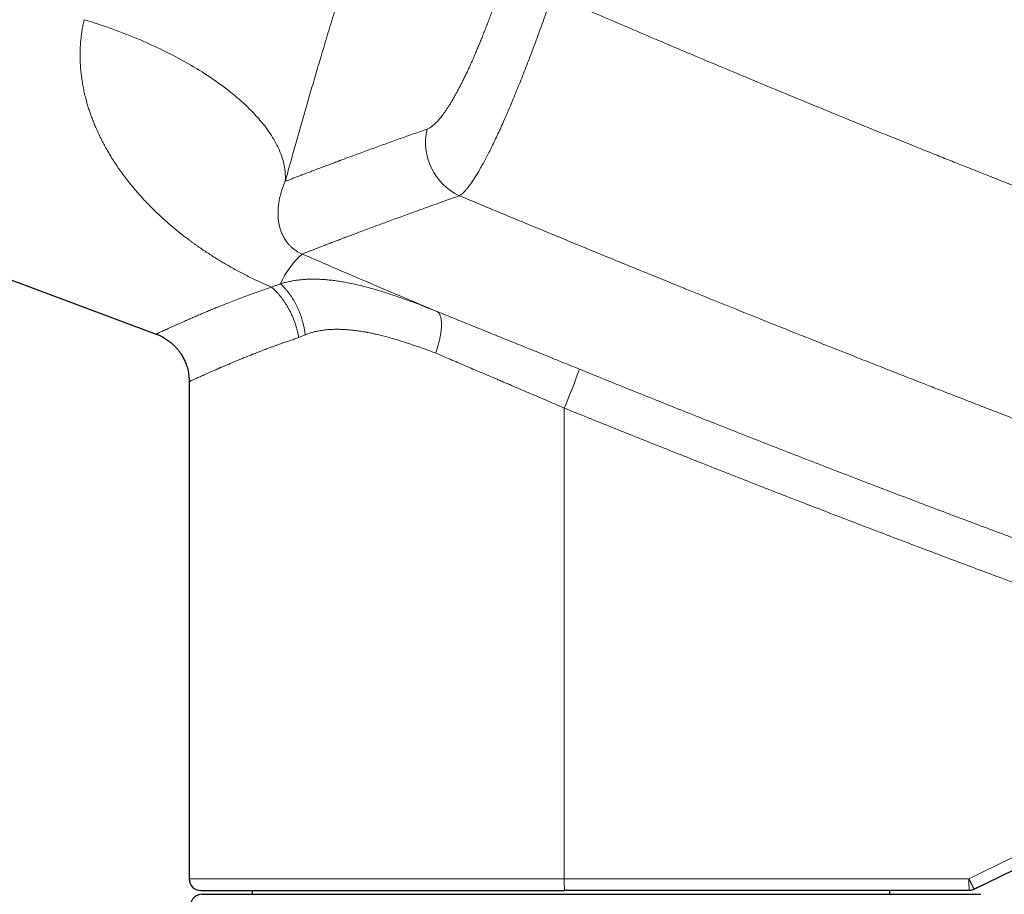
# Model space of a CAD drawing. Header units: millimetres. Extents: x 8 to 736, y 12 to 522.
# Tile 8 of 62: x 116 to 166, y 427 to 472. Entities that reach past the tile are written whole.
import ezdxf

# ---------------------------------------------------------------- set-up
doc = ezdxf.new("R2010")
doc.units = ezdxf.units.MM

msp = doc.modelspace()

# ---------------------------------------------------------------- linework, layer by layer
at = {"color": 7, "linetype": 'Continuous', "lineweight": 30}
for p, q in [((94.861, 466.359), (122.617, 455.982)), ((124.327, 453.517), (124.327, 427.785)), ((164.94, 427.247), (170.477, 429.972)), ((165.629, 427.586), (164.94, 427.247)), ((124.999, 426.985), (144.076, 426.985)), ((127.577, 427.185), (127.577, 426.985)), ((164.675, 427.185), (143.743, 427.185)), ((160.577, 426.985), (160.577, 427.185)), ((164.277, 426.985), (165.277, 426.985)), ((164.94, 427.247), (164.94, 427.247))]:
    msp.add_line(p, q, dxfattribs=at)
at = {"color": 252, "linetype": 'Continuous', "lineweight": 0}
for p, q in [((129.995, 455.801), (130.33, 455.95)), ((143.733, 427.785), (143.733, 452.152)), ((183.643, 437.129), (164.665, 427.785)), ((124.327, 427.785), (143.733, 427.785)), ((143.733, 427.785), (164.665, 427.785))]:
    msp.add_line(p, q, dxfattribs=at)
at = {"color": 252, "linetype": 'Continuous', "lineweight": 0, "flags": 128}
msp.add_lwpolyline([(118.898, 472.252), (119.085, 472.195), (119.272, 472.137), (119.457, 472.078), (119.643, 472.017), (119.827, 471.956), (120.011, 471.893), (120.194, 471.829), (120.376, 471.763), (120.558, 471.697), (120.738, 471.63), (120.918, 471.561), (121.096, 471.492), (121.274, 471.421), (121.45, 471.349), (121.626, 471.277), (121.8, 471.203), (121.974, 471.128), (122.146, 471.053), (122.316, 470.976), (122.486, 470.898), (122.654, 470.82), (122.821, 470.741), (122.986, 470.66), (123.15, 470.579), (123.313, 470.497), (123.474, 470.414), (123.633, 470.331), (123.791, 470.246), (123.947, 470.161), (124.102, 470.075), (124.255, 469.989), (124.406, 469.901), (124.556, 469.813), (124.703, 469.724), (124.849, 469.635), (124.993, 469.545), (125.136, 469.454), (125.276, 469.363), (125.414, 469.271), (125.55, 469.179), (125.685, 469.086), (125.817, 468.992), (125.947, 468.899), (126.075, 468.804), (126.201, 468.709), (126.325, 468.614), (126.446, 468.518), (126.566, 468.422), (126.683, 468.326), (126.798, 468.229), (126.91, 468.132), (127.02, 468.035), (127.128, 467.937), (127.234, 467.839), (127.337, 467.741), (127.438, 467.643), (127.536, 467.544), (127.632, 467.446), (127.725, 467.347), (127.816, 467.248), (127.904, 467.149), (127.99, 467.05), (128.073, 466.951), (128.154, 466.852), (128.232, 466.753), (128.307, 466.654), (128.38, 466.554), (128.45, 466.455), (128.517, 466.357), (128.582, 466.258), (128.644, 466.159), (128.703, 466.06), (128.76, 465.962), (128.814, 465.864), (128.865, 465.766), (128.913, 465.668), (128.959, 465.571), (129.001, 465.474), (129.041, 465.377), (129.078, 465.28), (129.113, 465.184), (129.144, 465.088), (129.173, 464.993), (129.199, 464.898), (129.222, 464.803), (129.242, 464.709), (129.259, 464.616), (129.274, 464.523), (129.286, 464.43), (129.294, 464.338), (129.3, 464.247), (129.303, 464.156), (129.303, 464.066), (129.301, 463.976), (129.295, 463.887)], dxfattribs=at)
at = {"color": 252, "linetype": 'Continuous', "lineweight": 0}
for centre, radius, start, end in [((139.608, 465.903), 3.055, 167.0162, 244.8234), ((132.987, 456.905), 4.277, 131.1754, 156.916), ((110.211, 466.323), 36.394, 337.0838, 340.483), ((152.335, 427.635), 8.604, 179.0014, 182.9983), ((173.267, 427.635), 8.604, 179.0014, 182.9983)]:
    msp.add_arc(centre, radius, start, end, dxfattribs=at)
at = {"color": 7, "linetype": 'Continuous', "lineweight": 30}
for centre, start, end in [((124.927, 427.785), 180, 270), ((124.999, 426.385), 90, 178.6054)]:
    msp.add_arc(centre, 0.6, start, end, dxfattribs=at)
at = {"color": 252, "linetype": 'Continuous', "lineweight": 0}
for points, knots in [([(142.387, 502.155), (142.334, 502.027), (142.227, 501.769), (142.065, 501.376), (141.902, 500.978), (141.738, 500.576), (141.573, 500.169), (141.409, 499.765), (141.247, 499.364), (141.088, 498.967), (140.927, 498.566), (140.766, 498.161), (140.603, 497.751), (140.439, 497.337), (140.275, 496.918), (140.109, 496.495), (139.942, 496.068), (139.776, 495.64), (139.609, 495.209), (139.443, 494.777), (139.276, 494.341), (139.103, 493.888), (138.925, 493.419), (138.741, 492.933), (138.557, 492.444), (138.373, 491.952), (138.189, 491.457), (138.008, 490.968), (137.83, 490.486), (137.655, 490.01), (137.481, 489.532), (137.306, 489.05), (137.13, 488.565), (136.955, 488.078), (136.78, 487.589), (136.605, 487.098), (136.431, 486.606), (136.258, 486.115), (136.086, 485.625), (135.915, 485.136), (135.745, 484.646), (135.571, 484.141), (135.392, 483.621), (135.209, 483.086), (135.027, 482.55), (134.845, 482.013), (134.664, 481.474), (134.487, 480.945), (134.314, 480.425), (134.145, 479.914), (133.977, 479.402), (133.809, 478.89), (133.643, 478.378), (133.477, 477.867), (133.313, 477.356), (133.149, 476.845), (132.987, 476.335), (132.826, 475.828), (132.668, 475.325), (132.511, 474.825), (132.355, 474.325), (132.196, 473.812), (132.035, 473.287), (131.87, 472.749), (131.707, 472.213), (131.545, 471.679), (131.385, 471.148), (131.23, 470.628), (131.079, 470.121), (130.933, 469.626), (130.788, 469.132), (130.643, 468.639), (130.5, 468.147), (130.359, 467.656), (130.219, 467.169), (130.08, 466.686), (129.944, 466.205), (129.81, 465.731), (129.678, 465.263), (129.549, 464.801), (129.421, 464.342), (129.337, 464.039), (129.295, 463.887)], [0, 0, 0, 0, 0.0132197, 0.0264002, 0.039545, 0.0526576, 0.0657412, 0.0787994, 0.0910913, 0.1033666, 0.1156282, 0.1278791, 0.1401221, 0.1523603, 0.1645964, 0.1768335, 0.1890745, 0.2013222, 0.2133606, 0.2254111, 0.2374762, 0.2495588, 0.2626869, 0.2757909, 0.2888745, 0.3019411, 0.3149945, 0.328038, 0.3403304, 0.3526203, 0.3649104, 0.3772167, 0.3895577, 0.4018794, 0.4141846, 0.4264763, 0.4387575, 0.4510311, 0.463081, 0.475129, 0.4871781, 0.4992309, 0.5122683, 0.525299, 0.5383268, 0.5513551, 0.5643875, 0.5774275, 0.5897326, 0.6020504, 0.6143839, 0.6267293, 0.6390515, 0.651364, 0.6636698, 0.6759715, 0.688272, 0.700574, 0.7126604, 0.7247536, 0.7368561, 0.7489705, 0.7621039, 0.7752197, 0.7883211, 0.8014112, 0.8144935, 0.8275712, 0.8399003, 0.8522308, 0.8645657, 0.8769338, 0.8893864, 0.9018186, 0.9142332, 0.9266332, 0.9390212, 0.9514003, 0.9635523, 0.9757011, 0.9878495, 1, 1, 1, 1]), ([(136.632, 466.59), (136.654, 466.598), (136.698, 466.615), (136.768, 466.653), (136.84, 466.698), (136.914, 466.753), (136.99, 466.817), (137.066, 466.888), (137.143, 466.966), (137.219, 467.05), (137.297, 467.141), (137.377, 467.24), (137.46, 467.349), (137.546, 467.469), (137.636, 467.598), (137.727, 467.736), (137.819, 467.882), (137.912, 468.036), (138.006, 468.196), (138.099, 468.36), (138.191, 468.527), (138.283, 468.701), (138.377, 468.882), (138.473, 469.072), (138.573, 469.274), (138.674, 469.486), (138.777, 469.704), (138.879, 469.93), (138.983, 470.161), (139.084, 470.393), (139.183, 470.625), (139.281, 470.857), (139.378, 471.093), (139.476, 471.334), (139.575, 471.585), (139.677, 471.844), (139.78, 472.112), (139.882, 472.385), (139.984, 472.66), (140.086, 472.94), (140.186, 473.218), (140.283, 473.494), (140.377, 473.767), (140.47, 474.041), (140.563, 474.318), (140.624, 474.503), (140.655, 474.596)], [0, 0, 0, 0, 0.02346, 0.046881, 0.070283, 0.093689, 0.117121, 0.140532, 0.162533, 0.184497, 0.206442, 0.228387, 0.25035, 0.273731, 0.297043, 0.32031, 0.343555, 0.366799, 0.390221, 0.412334, 0.434395, 0.456426, 0.478446, 0.500474, 0.523879, 0.547246, 0.570601, 0.593966, 0.617367, 0.640686, 0.662583, 0.684463, 0.706344, 0.728246, 0.750188, 0.773444, 0.796665, 0.819876, 0.843097, 0.866352, 0.889725, 0.911777, 0.933811, 0.955847, 0.977904, 1, 1, 1, 1]), ([(138.309, 463.138), (138.338, 463.157), (138.396, 463.195), (138.491, 463.278), (138.591, 463.379), (138.697, 463.501), (138.808, 463.642), (138.924, 463.802), (139.045, 463.982), (139.171, 464.181), (139.302, 464.398), (139.438, 464.635), (139.578, 464.889), (139.723, 465.162), (139.871, 465.453), (140.024, 465.762), (140.18, 466.088), (140.341, 466.431), (140.504, 466.791), (140.67, 467.165), (140.838, 467.552), (141.008, 467.953), (141.18, 468.366), (141.353, 468.791), (141.528, 469.227), (141.703, 469.673), (141.88, 470.129), (142.057, 470.594), (142.234, 471.068), (142.412, 471.549), (142.589, 472.037), (142.766, 472.531), (142.943, 473.031), (143.059, 473.368), (143.118, 473.537)], [0, 0, 0, 0, 0.03103, 0.062059, 0.093091, 0.12413, 0.155179, 0.186241, 0.21732, 0.24842, 0.279544, 0.310698, 0.341887, 0.373119, 0.404403, 0.435747, 0.467165, 0.498669, 0.530181, 0.56162, 0.592999, 0.62433, 0.655623, 0.686887, 0.718133, 0.749369, 0.780604, 0.811847, 0.843106, 0.874391, 0.905712, 0.937079, 0.968504, 1, 1, 1, 1]), ([(143.118, 473.537), (143.563, 473.344), (144.459, 472.954), (145.814, 472.37), (147.188, 471.781), (148.581, 471.187), (149.984, 470.592), (151.398, 469.996), (152.822, 469.4), (154.264, 468.799), (155.724, 468.195), (157.203, 467.587), (158.7, 466.974), (160.216, 466.359), (161.363, 465.896), (162.134, 465.586), (162.524, 465.429), (162.914, 465.272), (163.307, 465.115), (163.693, 464.961), (164.063, 464.814), (164.936, 464.466), (166.237, 463.95), (167.983, 463.262), (169.66, 462.607), (171.354, 461.949), (173.066, 461.289), (174.796, 460.627), (176.649, 459.922), (178.629, 459.175), (180.736, 458.387), (182.869, 457.596), (184.3, 457.071), (185.019, 456.807)], [0, 0, 0, 0, 0.032325, 0.065075, 0.09825, 0.131849, 0.165872, 0.199698, 0.233932, 0.268572, 0.303619, 0.339072, 0.374929, 0.411191, 0.447858, 0.45714, 0.466448, 0.475781, 0.48514, 0.494524, 0.503418, 0.511612, 0.55699, 0.596474, 0.636343, 0.676597, 0.717236, 0.758258, 0.799664, 0.848954, 0.898774, 0.949123, 1, 1, 1, 1]), ([(128.591, 458.407), (128.495, 458.449), (128.304, 458.532), (128.018, 458.661), (127.735, 458.795), (127.452, 458.933), (127.173, 459.074), (126.897, 459.219), (126.624, 459.368), (126.357, 459.519), (126.095, 459.671), (125.839, 459.825), (125.585, 459.983), (125.334, 460.144), (125.124, 460.283), (124.956, 460.398), (124.827, 460.487), (124.698, 460.578), (124.571, 460.669), (124.444, 460.761), (124.271, 460.889), (124.055, 461.053), (123.798, 461.256), (123.544, 461.464), (123.295, 461.675), (123.05, 461.891), (122.809, 462.112), (122.574, 462.335), (122.343, 462.564), (122.116, 462.798), (121.891, 463.039), (121.672, 463.284), (121.459, 463.533), (121.252, 463.786), (121.046, 464.05), (120.843, 464.323), (120.643, 464.606), (120.452, 464.892), (120.283, 465.16), (120.134, 465.41), (120.003, 465.641), (119.875, 465.876), (119.752, 466.116), (119.634, 466.36), (119.523, 466.606), (119.418, 466.851), (119.338, 467.053), (119.28, 467.21), (119.239, 467.321), (119.2, 467.433), (119.162, 467.544), (119.126, 467.656), (119.091, 467.768), (119.039, 467.943), (118.973, 468.181), (118.9, 468.482), (118.838, 468.784), (118.788, 469.072), (118.749, 469.349), (118.727, 469.548), (118.715, 469.682), (118.709, 469.751), (118.704, 469.82), (118.7, 469.889), (118.696, 469.958), (118.689, 470.089), (118.683, 470.282), (118.683, 470.537), (118.691, 470.79), (118.706, 471.041), (118.73, 471.289), (118.76, 471.533), (118.798, 471.775), (118.843, 472.014), (118.88, 472.173), (118.898, 472.252)], [0, 0, 0, 0, 0.0154628, 0.0309735, 0.0465422, 0.0621786, 0.0778924, 0.0934102, 0.1090208, 0.1247328, 0.1398686, 0.155049, 0.1702988, 0.1856252, 0.2010351, 0.2091427, 0.217276, 0.2254361, 0.2336239, 0.2418403, 0.2500863, 0.267356, 0.2846901, 0.3020967, 0.3195838, 0.3371594, 0.3548313, 0.372607, 0.3900016, 0.4081645, 0.4263538, 0.4445772, 0.4628425, 0.4811573, 0.4995291, 0.5192573, 0.53889, 0.5584366, 0.5779064, 0.5931568, 0.6083704, 0.623552, 0.6392619, 0.6548798, 0.6703954, 0.6858145, 0.7011429, 0.7079972, 0.714835, 0.7216568, 0.7284631, 0.7352546, 0.7420318, 0.7487952, 0.7668793, 0.7847692, 0.802477, 0.8200152, 0.8353189, 0.8505101, 0.8544714, 0.8584258, 0.8623734, 0.8663145, 0.8702492, 0.8741776, 0.8887609, 0.9031976, 0.9174971, 0.9316691, 0.9457236, 0.9594228, 0.9730284, 0.9865507, 1, 1, 1, 1]), ([(129.295, 463.887), (129.352, 463.909), (129.465, 463.952), (129.647, 464.023), (129.838, 464.096), (130.041, 464.174), (130.253, 464.255), (130.477, 464.341), (130.713, 464.43), (130.962, 464.525), (131.225, 464.624), (131.468, 464.716), (131.687, 464.798), (131.872, 464.867), (132.003, 464.916), (132.077, 464.944), (132.1, 464.952), (132.123, 464.961), (132.147, 464.97), (132.17, 464.978), (132.281, 465.019), (132.483, 465.095), (132.785, 465.206), (133.098, 465.321), (133.421, 465.44), (133.756, 465.562), (134.101, 465.688), (134.448, 465.813), (134.796, 465.938), (135.143, 466.063), (135.5, 466.19), (135.867, 466.32), (136.243, 466.453), (136.502, 466.544), (136.632, 466.59)], [0, 0, 0, 0, 0.039269, 0.078661, 0.118177, 0.157818, 0.197585, 0.23748, 0.277504, 0.318731, 0.360097, 0.401603, 0.429074, 0.456608, 0.48089, 0.484073, 0.487257, 0.490442, 0.493628, 0.496815, 0.500002, 0.53898, 0.578131, 0.617456, 0.656957, 0.696635, 0.736492, 0.776528, 0.813387, 0.850399, 0.887565, 0.924887, 0.962365, 1, 1, 1, 1]), ([(129.295, 463.887), (129.25, 463.778), (129.157, 463.556), (129.058, 463.236), (128.984, 462.919), (128.938, 462.607), (128.919, 462.304), (128.926, 462.008), (128.958, 461.748), (129.006, 461.521), (129.065, 461.325), (129.141, 461.135), (129.224, 460.973), (129.308, 460.837), (129.386, 460.729), (129.472, 460.625), (129.567, 460.526), (129.669, 460.433), (129.779, 460.347), (129.895, 460.268), (130.005, 460.204), (130.099, 460.156), (130.148, 460.134), (130.171, 460.124)], [0, 0, 0, 0, 0.073439, 0.15008, 0.229125, 0.309909, 0.392386, 0.475531, 0.558148, 0.617956, 0.676689, 0.73408, 0.789486, 0.822641, 0.854139, 0.883715, 0.91092, 0.93534, 0.955603, 0.972935, 0.987474, 0.993913, 1, 1, 1, 1]), ([(130.171, 460.124), (130.212, 460.139), (130.292, 460.171), (130.428, 460.224), (130.575, 460.281), (130.734, 460.343), (130.904, 460.408), (131.085, 460.478), (131.276, 460.552), (131.478, 460.63), (131.693, 460.713), (131.922, 460.8), (132.163, 460.892), (132.417, 460.988), (132.682, 461.089), (132.96, 461.194), (133.249, 461.302), (133.55, 461.415), (133.862, 461.531), (134.187, 461.652), (134.523, 461.776), (134.872, 461.904), (135.232, 462.036), (135.603, 462.171), (136, 462.315), (136.422, 462.467), (136.872, 462.629), (137.336, 462.794), (137.814, 462.964), (138.144, 463.08), (138.309, 463.138)], [0, 0, 0, 0, 0.03521, 0.070403, 0.10558, 0.140743, 0.175893, 0.210403, 0.244903, 0.279394, 0.313877, 0.349056, 0.384229, 0.419397, 0.454562, 0.489724, 0.524885, 0.560045, 0.595206, 0.63037, 0.665537, 0.700708, 0.735885, 0.771068, 0.80626, 0.84498, 0.883713, 0.92246, 0.961222, 1, 1, 1, 1]), ([(138.309, 463.138), (138.449, 463.08), (138.732, 462.961), (139.162, 462.782), (139.599, 462.6), (140.044, 462.414), (140.494, 462.227), (140.95, 462.037), (141.411, 461.846), (141.879, 461.652), (142.359, 461.453), (142.85, 461.25), (143.352, 461.042), (143.863, 460.832), (144.381, 460.618), (144.908, 460.402), (145.443, 460.182), (145.982, 459.961), (146.526, 459.738), (147.074, 459.514), (147.629, 459.287), (148.17, 459.067), (148.695, 458.853), (149.077, 458.698), (149.336, 458.592), (149.471, 458.538), (149.606, 458.483), (149.74, 458.428), (149.868, 458.376), (150.419, 458.153), (151.395, 457.758), (153.044, 457.093), (154.937, 456.335), (157.073, 455.483), (158.656, 454.856), (159.683, 454.451), (160.154, 454.265), (160.625, 454.08), (161.098, 453.894), (161.58, 453.704), (162.165, 453.475), (162.849, 453.207), (163.623, 452.905), (164.452, 452.582), (165.335, 452.239), (166.271, 451.877), (167.198, 451.518), (168.116, 451.164), (169.026, 450.815), (169.927, 450.469), (170.779, 450.144), (171.583, 449.837), (172.31, 449.561), (172.811, 449.371), (173.084, 449.267), (173.156, 449.24), (173.22, 449.216), (173.279, 449.193), (173.339, 449.17), (173.438, 449.133), (173.576, 449.081), (173.757, 449.012), (173.946, 448.941), (174.143, 448.866), (174.347, 448.789), (174.558, 448.71), (174.775, 448.628), (175, 448.543), (175.24, 448.453), (175.494, 448.357), (175.763, 448.256), (176.041, 448.151), (176.329, 448.043), (176.626, 447.932), (176.925, 447.819), (177.228, 447.706), (177.532, 447.592), (177.845, 447.475), (178.166, 447.355), (178.463, 447.244), (178.734, 447.143), (178.972, 447.055), (179.206, 446.968), (179.432, 446.884), (179.654, 446.801), (179.874, 446.719), (180.149, 446.617), (180.477, 446.496), (180.855, 446.356), (181.22, 446.221), (181.571, 446.091), (181.91, 445.966), (182.238, 445.845), (182.556, 445.728), (182.865, 445.614), (183.163, 445.504), (183.444, 445.401), (183.708, 445.304), (183.956, 445.213), (184.195, 445.126), (184.426, 445.041), (184.648, 444.96), (184.793, 444.907), (184.865, 444.881)], [0, 0, 0, 0, 0.009142, 0.018457, 0.027944, 0.037604, 0.047437, 0.057262, 0.067254, 0.077412, 0.087737, 0.098444, 0.109324, 0.120378, 0.131605, 0.143006, 0.15458, 0.166328, 0.178009, 0.189856, 0.20187, 0.214051, 0.224908, 0.235894, 0.238792, 0.2417, 0.244616, 0.247541, 0.250405, 0.252898, 0.283251, 0.313604, 0.359594, 0.405586, 0.451579, 0.461698, 0.471817, 0.481936, 0.492055, 0.502309, 0.513021, 0.52975, 0.546354, 0.562831, 0.583083, 0.603142, 0.623007, 0.642679, 0.662158, 0.681443, 0.700535, 0.716845, 0.733012, 0.747119, 0.748959, 0.750527, 0.751769, 0.753035, 0.754323, 0.755634, 0.759329, 0.763196, 0.767235, 0.771446, 0.775829, 0.780302, 0.784941, 0.789746, 0.794717, 0.800272, 0.806021, 0.811964, 0.8181, 0.82443, 0.830953, 0.837282, 0.843783, 0.850455, 0.857301, 0.864318, 0.869436, 0.874642, 0.879543, 0.884355, 0.889101, 0.89378, 0.898392, 0.906674, 0.914733, 0.922568, 0.929984, 0.937188, 0.944179, 0.950958, 0.957524, 0.963878, 0.97002, 0.975463, 0.980727, 0.985813, 0.990721, 0.99545, 1, 1, 1, 1]), ([(130.171, 460.124), (130.752, 459.873), (131.913, 459.372), (133.657, 458.626), (135.403, 457.883), (136.568, 457.392), (137.151, 457.146)], [0, 0, 0, 0, 0.2500261, 0.5000322, 0.7500222, 1, 1, 1, 1]), ([(129.053, 458.581), (129.001, 458.564), (128.898, 458.53), (128.744, 458.472), (128.642, 458.429), (128.591, 458.407)], [0, 0, 0, 0, 0.329697, 0.663032, 1, 1, 1, 1]), ([(129.053, 458.581), (129.123, 458.603), (129.263, 458.645), (129.477, 458.696), (129.692, 458.738), (129.91, 458.772), (130.128, 458.797), (130.346, 458.814), (130.564, 458.823), (130.783, 458.825), (131.023, 458.82), (131.287, 458.806), (131.573, 458.781), (131.861, 458.747), (132.149, 458.704), (132.439, 458.653), (132.73, 458.595), (133.034, 458.527), (133.351, 458.45), (133.68, 458.362), (134.009, 458.269), (134.339, 458.17), (134.669, 458.065), (134.999, 457.954), (135.341, 457.836), (135.693, 457.709), (136.057, 457.574), (136.422, 457.434), (136.786, 457.292), (137.029, 457.195), (137.151, 457.146)], [0, 0, 0, 0, 0.030889, 0.06158, 0.092074, 0.122366, 0.15245, 0.181785, 0.210899, 0.239776, 0.268403, 0.305235, 0.341753, 0.378, 0.414017, 0.449841, 0.485504, 0.521035, 0.560619, 0.599926, 0.638978, 0.677794, 0.716392, 0.754786, 0.792988, 0.834799, 0.876401, 0.917799, 0.958998, 1, 1, 1, 1]), ([(130.33, 455.95), (130.322, 456.012), (130.305, 456.137), (130.27, 456.324), (130.227, 456.512), (130.18, 456.688), (130.13, 456.85), (130.078, 456.998), (130.022, 457.144), (129.962, 457.288), (129.896, 457.429), (129.826, 457.566), (129.753, 457.7), (129.675, 457.829), (129.594, 457.953), (129.51, 458.072), (129.423, 458.186), (129.333, 458.294), (129.242, 458.396), (129.148, 458.493), (129.085, 458.552), (129.053, 458.581)], [0, 0, 0, 0, 0.060591, 0.121924, 0.183907, 0.246443, 0.296803, 0.347395, 0.398163, 0.449049, 0.499994, 0.550939, 0.601825, 0.652593, 0.703185, 0.753545, 0.803617, 0.853348, 0.902688, 0.951587, 1, 1, 1, 1]), ([(122.617, 455.982), (122.617, 455.982), (122.615, 455.981), (122.624, 455.985), (122.646, 455.995), (122.686, 456.014), (122.741, 456.04), (122.812, 456.073), (122.899, 456.113), (123, 456.16), (123.115, 456.213), (123.244, 456.271), (123.388, 456.337), (123.535, 456.403), (123.684, 456.469), (123.83, 456.533), (123.985, 456.602), (124.159, 456.678), (124.352, 456.763), (124.565, 456.855), (124.788, 456.951), (125.022, 457.051), (125.265, 457.153), (125.516, 457.257), (125.776, 457.363), (126.045, 457.472), (126.342, 457.589), (126.668, 457.716), (127.026, 457.852), (127.397, 457.989), (127.782, 458.128), (128.179, 458.267), (128.453, 458.361), (128.591, 458.407)], [0, 0, 0, 0, 0.00027, 0.035318, 0.070307, 0.105254, 0.140176, 0.175092, 0.21001, 0.244893, 0.279051, 0.313198, 0.347354, 0.381716, 0.408942, 0.436377, 0.464027, 0.491903, 0.524092, 0.556184, 0.588189, 0.62012, 0.651988, 0.683237, 0.714449, 0.745633, 0.776803, 0.813905, 0.851021, 0.888169, 0.925369, 0.96264, 1, 1, 1, 1]), ([(129.995, 455.801), (129.984, 455.862), (129.961, 455.985), (129.917, 456.171), (129.866, 456.357), (129.806, 456.542), (129.739, 456.726), (129.665, 456.906), (129.583, 457.082), (129.496, 457.254), (129.405, 457.415), (129.312, 457.565), (129.219, 457.704), (129.121, 457.838), (129.02, 457.965), (128.917, 458.086), (128.81, 458.201), (128.702, 458.308), (128.628, 458.374), (128.591, 458.407)], [0, 0, 0, 0, 0.0608887, 0.1224931, 0.184724, 0.2474863, 0.3106797, 0.3730633, 0.4356596, 0.4983641, 0.5610713, 0.6169778, 0.6727279, 0.7282484, 0.7834679, 0.8383174, 0.8927306, 0.9466446, 1, 1, 1, 1]), ([(137.151, 457.146), (137.163, 457.139), (137.187, 457.124), (137.221, 457.093), (137.251, 457.055), (137.28, 457.01), (137.305, 456.958), (137.327, 456.899), (137.345, 456.833), (137.36, 456.759), (137.371, 456.679), (137.378, 456.592), (137.38, 456.498), (137.379, 456.4), (137.373, 456.296), (137.364, 456.187), (137.35, 456.074), (137.333, 455.959), (137.312, 455.84), (137.287, 455.72), (137.259, 455.598), (137.228, 455.476), (137.194, 455.354), (137.158, 455.233), (137.119, 455.113), (137.092, 455.034), (137.078, 454.995)], [0, 0, 0, 0, 0.0387336, 0.0781783, 0.1182925, 0.1590289, 0.2003349, 0.2421524, 0.2844187, 0.3270662, 0.3700237, 0.4132168, 0.4565683, 0.4999995, 0.5434307, 0.5867823, 0.6299754, 0.672933, 0.7155806, 0.7578469, 0.7996645, 0.8409706, 0.8817071, 0.9218214, 0.9612662, 1, 1, 1, 1]), ([(137.151, 457.146), (137.302, 457.085), (137.602, 456.964), (138.056, 456.781), (138.511, 456.598), (138.968, 456.413), (139.423, 456.229), (139.876, 456.046), (140.328, 455.863), (140.782, 455.68), (141.239, 455.494), (141.701, 455.307), (142.167, 455.118), (142.635, 454.928), (143.103, 454.738), (143.572, 454.547), (144.043, 454.356), (144.357, 454.228), (144.514, 454.164)], [0, 0, 0, 0, 0.063364, 0.126535, 0.189538, 0.252394, 0.315127, 0.376644, 0.438085, 0.499473, 0.56083, 0.623428, 0.686036, 0.748678, 0.811374, 0.874146, 0.937014, 1, 1, 1, 1]), ([(137.078, 454.995), (136.98, 455.032), (136.784, 455.105), (136.495, 455.211), (136.212, 455.312), (135.937, 455.407), (135.668, 455.497), (135.405, 455.581), (135.149, 455.66), (134.886, 455.739), (134.617, 455.815), (134.342, 455.887), (134.104, 455.946), (133.903, 455.992), (133.742, 456.027), (133.632, 456.049), (133.572, 456.061), (133.553, 456.064), (133.535, 456.068), (133.516, 456.071), (133.498, 456.075), (133.395, 456.094), (133.21, 456.125), (132.947, 456.163), (132.691, 456.193), (132.443, 456.213), (132.201, 456.226), (131.967, 456.229), (131.739, 456.225), (131.518, 456.211), (131.304, 456.189), (131.096, 456.159), (130.895, 456.12), (130.701, 456.072), (130.512, 456.017), (130.39, 455.972), (130.33, 455.95)], [0, 0, 0, 0, 0.040861, 0.080903, 0.120131, 0.158547, 0.196158, 0.232967, 0.268981, 0.304204, 0.344532, 0.383791, 0.421991, 0.44663, 0.470816, 0.491729, 0.494442, 0.49715, 0.499851, 0.502546, 0.505236, 0.50792, 0.547445, 0.586186, 0.624167, 0.661412, 0.697947, 0.733801, 0.769004, 0.803585, 0.837578, 0.871019, 0.903942, 0.936386, 0.968392, 1, 1, 1, 1]), ([(124.327, 453.517), (124.327, 453.517), (124.326, 453.516), (124.332, 453.519), (124.347, 453.526), (124.374, 453.539), (124.413, 453.558), (124.463, 453.581), (124.524, 453.609), (124.597, 453.643), (124.681, 453.682), (124.778, 453.726), (124.887, 453.775), (125.008, 453.829), (125.141, 453.889), (125.287, 453.954), (125.446, 454.023), (125.617, 454.098), (125.749, 454.156), (125.835, 454.193), (125.868, 454.208), (125.902, 454.222), (125.936, 454.237), (125.97, 454.252), (126.05, 454.287), (126.173, 454.339), (126.345, 454.413), (126.514, 454.484), (126.686, 454.556), (126.861, 454.629), (127.044, 454.704), (127.254, 454.789), (127.411, 454.852), (127.509, 454.891), (127.525, 454.897), (127.542, 454.904), (127.559, 454.911), (127.575, 454.917), (127.589, 454.923), (127.611, 454.931), (127.647, 454.946), (127.704, 454.968), (127.773, 454.996), (127.852, 455.027), (127.941, 455.062), (128.041, 455.101), (128.151, 455.143), (128.27, 455.189), (128.399, 455.238), (128.535, 455.289), (128.681, 455.343), (128.837, 455.4), (129.003, 455.46), (129.18, 455.523), (129.368, 455.588), (129.566, 455.656), (129.775, 455.727), (129.921, 455.776), (129.995, 455.801)], [0, 0, 0, 0, 0.000278, 0.0298066, 0.0595148, 0.0894063, 0.1194845, 0.149753, 0.1802154, 0.2108748, 0.2417348, 0.2727984, 0.304069, 0.3355497, 0.3672435, 0.3991534, 0.4312823, 0.4636332, 0.4962089, 0.5017844, 0.5073903, 0.5130268, 0.5186938, 0.5243913, 0.5301193, 0.5575341, 0.5825866, 0.6081821, 0.6314948, 0.6552416, 0.679423, 0.7040393, 0.7355334, 0.737536, 0.7395413, 0.7415493, 0.74356, 0.7455735, 0.7475896, 0.748486, 0.7533377, 0.76061, 0.7686974, 0.7775999, 0.7880428, 0.7994215, 0.8117359, 0.8249861, 0.8391721, 0.8537361, 0.86917, 0.8854739, 0.9026478, 0.9206916, 0.9392599, 0.9586675, 0.9789142, 1, 1, 1, 1]), ([(137.078, 454.995), (137.201, 454.942), (137.448, 454.837), (137.825, 454.676), (138.211, 454.512), (138.606, 454.344), (139.01, 454.171), (139.423, 453.995), (139.838, 453.818), (140.189, 453.668), (140.476, 453.545), (140.705, 453.447), (140.945, 453.345), (141.195, 453.238), (141.455, 453.126), (141.726, 453.01), (141.999, 452.894), (142.273, 452.776), (142.548, 452.659), (142.832, 452.537), (143.125, 452.412), (143.426, 452.283), (143.629, 452.196), (143.733, 452.152)], [0, 0, 0, 0, 0.05723, 0.115498, 0.174804, 0.235149, 0.296534, 0.358957, 0.42242, 0.484113, 0.516927, 0.551211, 0.586966, 0.624192, 0.662889, 0.703057, 0.744696, 0.784156, 0.824853, 0.866786, 0.909955, 0.954359, 1, 1, 1, 1]), ([(144.514, 454.164), (145.36, 453.821), (147.052, 453.136), (149.594, 452.118), (152.14, 451.108), (154.689, 450.107), (157.226, 449.12), (159.751, 448.148), (162.264, 447.189), (164.78, 446.239), (167.317, 445.291), (169.873, 444.344), (172.45, 443.4), (175.03, 442.464), (177.614, 441.536), (180.2, 440.618), (182.789, 439.707), (184.518, 439.107), (185.382, 438.807)], [0, 0, 0, 0, 0.062719, 0.125439, 0.188158, 0.250877, 0.313597, 0.375196, 0.436796, 0.498396, 0.559996, 0.622853, 0.685711, 0.748568, 0.811426, 0.874284, 0.937142, 1, 1, 1, 1]), ([(143.733, 452.152), (144.558, 451.817), (146.208, 451.149), (148.688, 450.156), (151.171, 449.17), (153.658, 448.193), (156.134, 447.229), (158.599, 446.279), (161.052, 445.342), (163.508, 444.412), (165.985, 443.484), (168.482, 442.558), (171, 441.633), (173.521, 440.716), (176.046, 439.807), (178.575, 438.906), (181.107, 438.012), (182.797, 437.423), (183.643, 437.129)], [0, 0, 0, 0, 0.062624, 0.125257, 0.187901, 0.250556, 0.313223, 0.374783, 0.436356, 0.497942, 0.559542, 0.622414, 0.685302, 0.748206, 0.811127, 0.874066, 0.937023, 1, 1, 1, 1]), ([(164.665, 427.785), (164.666, 427.783), (164.668, 427.78), (164.671, 427.774), (164.673, 427.767), (164.677, 427.76), (164.679, 427.755), (164.682, 427.75), (164.685, 427.743), (164.689, 427.735), (164.692, 427.729), (164.697, 427.719), (164.704, 427.705), (164.712, 427.688), (164.722, 427.668), (164.734, 427.644), (164.75, 427.612), (164.763, 427.587), (164.772, 427.568), (164.777, 427.558), (164.782, 427.548), (164.788, 427.537), (164.794, 427.526), (164.8, 427.514), (164.806, 427.501), (164.817, 427.478), (164.835, 427.444), (164.85, 427.415), (164.858, 427.398), (164.86, 427.394), (164.863, 427.389), (164.865, 427.385), (164.868, 427.38), (164.874, 427.368), (164.883, 427.35), (164.895, 427.327), (164.907, 427.304), (164.919, 427.282), (164.928, 427.265), (164.935, 427.254), (164.939, 427.248), (164.94, 427.247), (164.94, 427.247)], [0, 0, 0, 0, 0.006516, 0.012291, 0.02095, 0.030278, 0.035102, 0.040599, 0.049363, 0.05973, 0.066529, 0.073254, 0.092582, 0.116578, 0.1344, 0.165476, 0.204036, 0.250077, 0.262042, 0.27484, 0.288472, 0.302938, 0.318238, 0.334371, 0.351338, 0.369139, 0.430489, 0.500064, 0.507347, 0.51494, 0.522845, 0.531059, 0.539585, 0.54842, 0.594248, 0.640995, 0.69324, 0.759274, 0.832403, 0.885114, 0.94098, 1, 1, 1, 1])]:
    msp.add_open_spline(points, degree=3, knots=knots, dxfattribs=at)
at = {"color": 7, "linetype": 'Continuous', "lineweight": 30}
for points, knots in [([(122.617, 455.982), (122.662, 455.964), (122.75, 455.93), (122.877, 455.869), (122.997, 455.806), (123.108, 455.739), (123.209, 455.671), (123.302, 455.602), (123.383, 455.537), (123.453, 455.476), (123.513, 455.42), (123.568, 455.367), (123.616, 455.316), (123.659, 455.269), (123.697, 455.226), (123.734, 455.182), (123.773, 455.133), (123.816, 455.076), (123.865, 455.008), (123.916, 454.931), (123.968, 454.845), (124.021, 454.751), (124.073, 454.647), (124.124, 454.533), (124.172, 454.41), (124.216, 454.278), (124.255, 454.137), (124.287, 453.987), (124.31, 453.83), (124.325, 453.672), (124.326, 453.567), (124.327, 453.517)], [0, 0, 0, 0, 0.044943, 0.089342, 0.131869, 0.172386, 0.210771, 0.24692, 0.280746, 0.308381, 0.334141, 0.357995, 0.379915, 0.399883, 0.417882, 0.43461, 0.453034, 0.476571, 0.502748, 0.531555, 0.56297, 0.596962, 0.633485, 0.672481, 0.713871, 0.75756, 0.80343, 0.851345, 0.901143, 0.952645, 1, 1, 1, 1]), ([(124.927, 427.185), (124.928, 427.185), (124.93, 427.185), (124.945, 427.185), (124.97, 427.185), (125.005, 427.185), (125.044, 427.185), (125.084, 427.185), (125.123, 427.185), (125.166, 427.185), (125.214, 427.185), (125.266, 427.185), (125.335, 427.185), (125.423, 427.185), (125.533, 427.185), (125.653, 427.185), (125.785, 427.185), (125.927, 427.185), (126.08, 427.185), (126.22, 427.185), (126.344, 427.185), (126.447, 427.185), (126.553, 427.185), (126.663, 427.185), (126.776, 427.185), (126.892, 427.185), (127.012, 427.185), (127.158, 427.185), (127.334, 427.185), (127.542, 427.185), (127.758, 427.185), (127.973, 427.185), (128.184, 427.185), (128.39, 427.185), (128.602, 427.185), (128.819, 427.185), (129.042, 427.185), (129.284, 427.185), (129.545, 427.185), (129.829, 427.185), (130.119, 427.185), (130.419, 427.185), (130.728, 427.185), (131.045, 427.185), (131.369, 427.185), (131.699, 427.185), (132.033, 427.185), (132.372, 427.185), (132.714, 427.185), (133.063, 427.185), (133.398, 427.185), (133.717, 427.185), (134.019, 427.185), (134.325, 427.185), (134.633, 427.185), (134.945, 427.185), (135.279, 427.185), (135.635, 427.185), (136.014, 427.185), (136.398, 427.185), (136.723, 427.185), (136.986, 427.185), (137.187, 427.185), (137.388, 427.185), (137.59, 427.185), (137.793, 427.185), (138.035, 427.185), (138.317, 427.185), (138.64, 427.185), (138.953, 427.185), (139.256, 427.185), (139.548, 427.185), (139.842, 427.185), (140.135, 427.185), (140.423, 427.185), (140.757, 427.185), (141.137, 427.185), (141.569, 427.185), (142.002, 427.185), (142.436, 427.185), (142.87, 427.185), (143.306, 427.185), (143.597, 427.185), (143.743, 427.185)], [0, 0, 0, 0, 0.0146665, 0.0293092, 0.0439357, 0.0585537, 0.0731705, 0.0827443, 0.092323, 0.1019088, 0.1115038, 0.1213715, 0.1315376, 0.1470751, 0.1625931, 0.1781008, 0.1936071, 0.2091211, 0.224652, 0.2402087, 0.2492342, 0.2582486, 0.2672536, 0.2762509, 0.2852423, 0.2942296, 0.3032145, 0.3121988, 0.3263199, 0.3404507, 0.3545981, 0.3687689, 0.3810516, 0.3933143, 0.4055614, 0.4177974, 0.4300268, 0.4422539, 0.4566675, 0.4710916, 0.4855333, 0.4999999, 0.5147364, 0.5294455, 0.5441348, 0.5588118, 0.5734844, 0.587898, 0.6023221, 0.6167638, 0.6312304, 0.6432618, 0.6552744, 0.6672724, 0.6792599, 0.691241, 0.7032201, 0.7173412, 0.731472, 0.7456194, 0.7597901, 0.7670419, 0.7742866, 0.781525, 0.7887581, 0.7959868, 0.803212, 0.8145611, 0.8259073, 0.8372542, 0.847389, 0.8575298, 0.867679, 0.8778393, 0.8877504, 0.89735, 0.9120241, 0.9266823, 0.941332, 0.955981, 0.970637, 0.9853074, 1, 1, 1, 1]), ([(144.076, 426.985), (144.168, 426.985), (144.355, 426.985), (144.64, 426.985), (144.935, 426.985), (145.24, 426.985), (145.555, 426.985), (145.88, 426.985), (146.214, 426.985), (146.564, 426.985), (146.93, 426.985), (147.312, 426.985), (147.705, 426.985), (148.109, 426.985), (148.523, 426.985), (148.948, 426.985), (149.384, 426.985), (149.831, 426.985), (150.288, 426.985), (150.757, 426.985), (151.236, 426.985), (151.705, 426.985), (152.165, 426.985), (152.613, 426.985), (153.017, 426.985), (153.374, 426.985), (153.671, 426.985), (153.907, 426.985), (154.045, 426.985), (154.096, 426.985), (154.112, 426.985), (154.128, 426.985), (154.144, 426.985), (154.16, 426.985), (154.326, 426.985), (154.639, 426.985), (155.094, 426.985), (155.538, 426.985), (155.971, 426.985), (156.393, 426.985), (156.798, 426.985), (157.184, 426.985), (157.552, 426.985), (157.911, 426.985), (158.26, 426.985), (158.6, 426.985), (158.93, 426.985), (159.25, 426.985), (159.561, 426.985), (159.862, 426.985), (160.152, 426.985), (160.431, 426.985), (160.699, 426.985), (160.957, 426.985), (161.203, 426.985), (161.438, 426.985), (161.66, 426.985), (161.875, 426.985), (162.08, 426.985), (162.277, 426.985), (162.462, 426.985), (162.635, 426.985), (162.797, 426.985), (162.951, 426.985), (163.097, 426.985), (163.239, 426.985), (163.375, 426.985), (163.505, 426.985), (163.627, 426.985), (163.74, 426.985), (163.844, 426.985), (163.938, 426.985), (164.022, 426.985), (164.097, 426.985), (164.164, 426.985), (164.223, 426.985), (164.26, 426.985), (164.277, 426.985)], [0, 0, 0, 0, 0.013641, 0.027768, 0.042381, 0.057481, 0.073067, 0.089139, 0.105697, 0.122742, 0.14112, 0.160031, 0.179476, 0.199455, 0.219968, 0.241014, 0.262594, 0.284707, 0.307355, 0.330536, 0.35425, 0.378498, 0.400278, 0.422472, 0.445078, 0.460225, 0.475551, 0.489188, 0.495232, 0.496026, 0.49682, 0.497614, 0.498409, 0.499204, 0.5, 0.523056, 0.545576, 0.56756, 0.589008, 0.60992, 0.630295, 0.649015, 0.667259, 0.685026, 0.702316, 0.71913, 0.735467, 0.751328, 0.766711, 0.781619, 0.796049, 0.809759, 0.823008, 0.835797, 0.848127, 0.85958, 0.870606, 0.881204, 0.891375, 0.901118, 0.910434, 0.918826, 0.926839, 0.934471, 0.941723, 0.948596, 0.955469, 0.961915, 0.967934, 0.973526, 0.97869, 0.983427, 0.987501, 0.991196, 0.994511, 0.997445, 1, 1, 1, 1])]:
    msp.add_open_spline(points, degree=3, knots=knots, dxfattribs=at)
msp.add_open_spline([(164.94, 427.247), (164.919, 427.237), (164.878, 427.218), (164.811, 427.199), (164.744, 427.187), (164.698, 427.186), (164.675, 427.185)], degree=3, dxfattribs=at)

doc.saveas('drawing.dxf')
